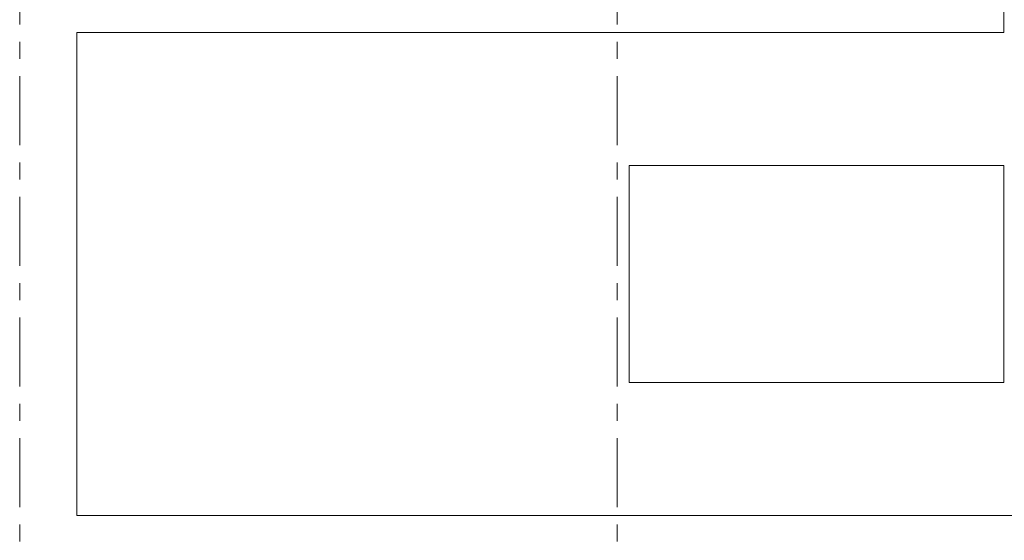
# Model space of a CAD drawing. Extents: x 2820 to 91013, y 1478 to 38178.
# Tile 23 of 182: x 10017 to 19080, y 25126 to 29919. Entities that reach past the tile are written whole.
import ezdxf

# ---------------------------------------------------------------- set-up
doc = ezdxf.new("R2010")
doc.units = 0
doc.header["$LTSCALE"] = 50
doc.linetypes.add('Onderlegger 2e verdieping$0$stramien', pattern=[22.225, 12.7, -3.175, 3.175, -3.175])
doc.layers.get('0').update_dxf_attribs({"linetype": 'CONTINUOUS'})
doc.layers.add('Onderlegger 2e verdieping$0$A-FLOR-OTLN', color=8, linetype='CONTINUOUS', lineweight=18)
doc.layers.add('Onderlegger 2e verdieping$0$S-GRID', color=8, linetype='CONTINUOUS', lineweight=18)

# ---------------------------------------------------------------- blocks, each defined once
blk = doc.blocks.new('Onderlegger 2e verdieping')
at = {"layer": 'Onderlegger 2e verdieping$0$A-FLOR-OTLN'}
for p, q in [((19076.6, 29801.2), (19076.6, 30056.2)), ((10543.6, 25355.2), (10543.6, 29801.2)), ((10543.6, 29801.2), (19076.6, 29801.2)), ((15626.6, 26578.2), (15626.6, 28578.2)), ((15626.6, 28578.2), (19076.6, 28578.2)), ((19076.6, 28578.2), (19076.6, 26578.2)), ((19076.6, 26578.2), (15626.6, 26578.2)), ((20806.6, 25355.2), (10543.6, 25355.2))]:
    blk.add_line(p, q, dxfattribs=at)
at = {"layer": 'Onderlegger 2e verdieping$0$S-GRID', "linetype": 'Onderlegger 2e verdieping$0$stramien'}
for p, q in [((10016.6, 37178.2), (10016.6, 16803)), ((15516.6, 37178.2), (15516.6, 16803))]:
    blk.add_line(p, q, dxfattribs=at)

msp = doc.modelspace()

# ---------------------------------------------------------------- block references
msp.add_blockref('Onderlegger 2e verdieping', (0, 0))

doc.saveas('drawing.dxf')
